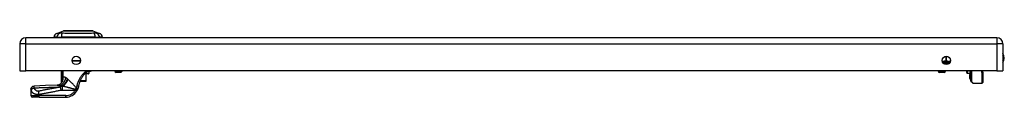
# Model space of a CAD drawing. Header units: inches. Extents: x 4 to 114, y 7 to 60.
# Tile 62 of 78: x 3.89 to 27.85, y 57.88 to 59.49. Entities that reach past the tile are written whole.
import ezdxf

# ---------------------------------------------------------------- set-up
doc = ezdxf.new("R2010")
doc.units = ezdxf.units.IN
doc.header["$MEASUREMENT"] = 0
doc.layers.add('Visible Edges(ANSI)', color=7, linetype='Continuous', lineweight=25)
doc.layers.add('Visible Tangent Edges(ANSI)', color=7, linetype='Continuous', lineweight=25)

msp = doc.modelspace()

# ---------------------------------------------------------------- linework, layer by layer
at = {"layer": 'Visible Edges(ANSI)'}
for p, q in [((4.801, 59.431), (4.961, 59.493)), ((5.675, 59.493), (5.835, 59.431)), ((3.894, 59.177), (3.894, 58.523)), ((27.666, 59.323), (4.04, 59.323)), ((4.796, 59.339), (4.727, 59.339)), ((4.796, 59.339), (4.906, 59.339)), ((5.73, 59.339), (4.906, 59.339)), ((5.73, 59.339), (5.841, 59.339)), ((5.909, 59.339), (5.841, 59.339)), ((27.812, 59.177), (27.812, 58.523)), ((5.368, 58.752), (5.17, 58.752)), ((26.513, 58.718), (26.513, 58.706)), ((3.894, 58.523), (4.04, 58.523)), ((27.666, 58.523), (4.04, 58.523)), ((4.911, 58.235), (4.911, 58.523)), ((5.562, 58.445), (5.477, 58.445)), ((5.511, 58.276), (5.511, 58.445)), ((5.558, 58.504), (5.591, 58.504)), ((5.574, 58.493), (5.574, 58.457)), ((6.206, 58.523), (6.206, 58.514)), ((6.352, 58.483), (6.238, 58.483)), ((6.384, 58.523), (6.384, 58.514)), ((26.237, 58.523), (26.237, 58.514)), ((26.383, 58.483), (26.269, 58.483)), ((26.415, 58.523), (26.415, 58.514)), ((26.931, 58.479), (26.931, 58.523)), ((26.95, 58.459), (27.009, 58.456)), ((27.009, 58.523), (27.009, 58.432)), ((27.027, 58.394), (27.027, 58.523)), ((27.031, 58.278), (27.031, 58.523)), ((27.314, 58.523), (27.325, 58.466)), ((27.326, 58.462), (27.326, 58.238)), ((27.666, 58.523), (27.812, 58.523)), ((4.929, 58.258), (4.928, 58.258)), ((5.361, 58.268), (5.501, 58.268)), ((5.503, 58.268), (5.501, 58.268)), ((27.009, 58.432), (27.009, 58.431)), ((27.009, 58.414), (27.009, 58.431)), ((27.009, 58.414), (27.009, 58.411)), ((27.009, 58.411), (27.009, 58.41)), ((27.009, 58.41), (27.009, 58.331)), ((27.009, 58.331), (27.009, 58.324)), ((27.017, 58.326), (27.01, 58.324)), ((27.027, 58.394), (27.027, 58.31)), ((27.027, 58.303), (27.027, 58.31)), ((27.076, 58.224), (27.036, 58.264)), ((27.09, 58.219), (27.306, 58.219)), ((4.168, 58.071), (4.168, 58.07)), ((4.168, 58.07), (4.168, 57.918)), ((4.365, 57.878), (4.208, 57.878)), ((4.365, 57.878), (5.014, 57.878))]:
    msp.add_line(p, q, dxfattribs=at)
at = {"layer": 'Visible Edges(ANSI)', "flags": 128}
for points in [[(5.673, 59.494), (5.673, 59.494), (5.671, 59.494), (5.669, 59.494), (5.666, 59.494), (5.663, 59.494), (5.658, 59.494), (5.652, 59.494), (5.646, 59.494), (5.639, 59.494), (5.631, 59.494), (5.623, 59.494), (5.613, 59.494), (5.603, 59.494), (5.593, 59.494), (5.581, 59.494), (5.569, 59.494), (5.557, 59.494), (5.543, 59.494), (5.53, 59.494), (5.516, 59.494), (5.501, 59.494), (5.486, 59.494), (5.47, 59.494), (5.454, 59.494), (5.438, 59.494), (5.421, 59.494), (5.404, 59.494), (5.387, 59.494), (5.37, 59.494), (5.353, 59.494), (5.335, 59.494), (5.318, 59.494), (5.3, 59.494), (5.283, 59.494), (5.266, 59.494), (5.248, 59.494), (5.232, 59.494), (5.215, 59.494), (5.198, 59.494), (5.182, 59.494), (5.166, 59.494), (5.15, 59.494), (5.135, 59.494), (5.12, 59.494), (5.106, 59.494), (5.092, 59.494), (5.079, 59.494), (5.067, 59.494), (5.055, 59.494), (5.043, 59.494), (5.033, 59.494), (5.023, 59.494), (5.013, 59.494), (5.005, 59.494), (4.997, 59.494), (4.99, 59.494), (4.984, 59.494), (4.978, 59.494), (4.974, 59.494), (4.97, 59.494), (4.967, 59.494), (4.965, 59.494), (4.963, 59.494), (4.963, 59.494)], [(5.488, 58.456), (5.478, 58.446), (5.468, 58.436), (5.458, 58.425), (5.449, 58.413), (5.439, 58.402), (5.43, 58.39), (5.421, 58.378), (5.413, 58.366), (5.405, 58.353), (5.397, 58.34), (5.389, 58.327), (5.382, 58.314), (5.375, 58.3), (5.369, 58.287), (5.363, 58.273), (5.357, 58.259), (5.352, 58.245), (5.347, 58.231), (5.342, 58.216), (5.338, 58.202), (5.334, 58.187), (5.331, 58.172), (5.328, 58.158), (5.325, 58.143)], [(5.488, 58.456), (5.49, 58.458), (5.492, 58.46), (5.494, 58.462), (5.496, 58.463), (5.498, 58.465), (5.499, 58.467), (5.501, 58.469), (5.503, 58.47), (5.505, 58.472), (5.507, 58.474), (5.509, 58.475), (5.511, 58.477), (5.513, 58.479), (5.515, 58.48), (5.516, 58.482), (5.518, 58.483), (5.52, 58.485), (5.522, 58.487), (5.524, 58.488), (5.526, 58.49), (5.528, 58.491), (5.53, 58.493), (5.532, 58.494), (5.533, 58.496)], [(5.533, 58.496), (5.534, 58.497), (5.535, 58.497), (5.536, 58.498), (5.537, 58.499), (5.538, 58.499), (5.539, 58.5), (5.541, 58.5), (5.542, 58.501), (5.543, 58.501), (5.544, 58.502), (5.545, 58.502), (5.546, 58.502), (5.547, 58.503), (5.548, 58.503), (5.549, 58.503), (5.55, 58.503), (5.551, 58.504), (5.552, 58.504), (5.553, 58.504), (5.554, 58.504), (5.555, 58.504), (5.556, 58.504), (5.557, 58.504), (5.558, 58.504)], [(5.648, 58.523), (5.644, 58.52), (5.639, 58.518), (5.633, 58.514), (5.627, 58.511), (5.619, 58.509), (5.611, 58.506), (5.601, 58.505), (5.591, 58.504)], [(4.906, 58.221), (4.894, 58.209), (4.88, 58.197), (4.865, 58.188), (4.85, 58.18), (4.835, 58.175), (4.822, 58.171), (4.811, 58.17), (4.802, 58.169)], [(4.928, 58.258), (4.927, 58.256), (4.926, 58.254), (4.924, 58.252), (4.923, 58.251), (4.922, 58.249), (4.921, 58.248), (4.92, 58.246), (4.919, 58.245), (4.918, 58.244), (4.917, 58.243), (4.916, 58.242), (4.915, 58.241), (4.915, 58.24), (4.914, 58.239), (4.913, 58.238), (4.913, 58.237), (4.912, 58.237), (4.912, 58.236), (4.912, 58.236), (4.911, 58.235), (4.911, 58.235), (4.911, 58.235), (4.911, 58.235), (4.911, 58.235)], [(4.933, 58.266), (4.933, 58.266), (4.933, 58.265), (4.933, 58.265), (4.933, 58.265), (4.932, 58.264), (4.932, 58.264), (4.932, 58.264), (4.932, 58.263), (4.932, 58.263), (4.931, 58.262), (4.931, 58.262), (4.931, 58.262), (4.931, 58.261), (4.931, 58.261), (4.93, 58.261), (4.93, 58.26), (4.93, 58.26), (4.93, 58.26), (4.93, 58.259), (4.929, 58.259), (4.929, 58.259), (4.929, 58.259), (4.929, 58.258), (4.929, 58.258)], [(4.168, 58.071), (4.17, 58.086), (4.174, 58.101), (4.181, 58.114), (4.191, 58.126), (4.203, 58.136), (4.216, 58.143), (4.23, 58.148), (4.246, 58.15)], [(4.802, 58.169), (4.524, 58.159), (4.246, 58.15)], [(5.286, 58.033), (5.286, 58.034), (5.287, 58.035), (5.288, 58.036), (5.288, 58.038), (5.289, 58.039), (5.29, 58.04), (5.29, 58.041), (5.291, 58.042), (5.292, 58.044), (5.292, 58.045), (5.293, 58.046), (5.293, 58.047), (5.294, 58.048), (5.295, 58.05), (5.295, 58.051), (5.296, 58.052), (5.297, 58.053), (5.297, 58.055), (5.298, 58.056), (5.298, 58.057), (5.299, 58.058), (5.299, 58.059), (5.3, 58.061), (5.301, 58.062)], [(5.325, 58.143), (5.325, 58.139), (5.324, 58.136), (5.323, 58.132), (5.323, 58.129), (5.322, 58.125), (5.321, 58.122), (5.32, 58.119), (5.319, 58.115), (5.319, 58.112), (5.318, 58.108), (5.317, 58.105), (5.316, 58.101), (5.315, 58.098), (5.314, 58.095), (5.312, 58.091), (5.311, 58.088), (5.31, 58.085), (5.309, 58.081), (5.308, 58.078), (5.306, 58.075), (5.305, 58.071), (5.303, 58.068), (5.302, 58.065), (5.301, 58.062)]]:
    msp.add_lwpolyline(points, dxfattribs=at)
at = {"layer": 'Visible Edges(ANSI)'}
for centre in [(5.269, 58.773), (26.437, 58.773)]:
    msp.add_circle(centre, 0.102, dxfattribs=at)
for centre, radius, start, end in [((4.844, 59.321), 0.118, 111.2505, 171.3991), ((4.963, 59.489), 0.00492, 90.2088, 111.2505), ((5.673, 59.489), 0.00492, 68.7495, 89.7912), ((5.792, 59.321), 0.118, 8.6009, 68.7495), ((4.04, 59.177), 0.146, 90, 180), ((4.787, 59.347), 0.0394, 191.537, 216.8699), ((5.85, 59.347), 0.0394, 323.1301, 348.463), ((27.666, 59.177), 0.146, 0, 90), ((27.659, 58.831), 0.188, 324.6864, 35.3136), ((26.533, 58.718), 0.0197, 96.4066, 180), ((26.528, 58.757), 0.0197, 276.4066, 281.2686), ((5.562, 58.457), 0.0118, 270, 0), ((5.562, 58.493), 0.0118, 0, 76.7385), ((6.238, 58.514), 0.0315, 180, 270), ((6.352, 58.514), 0.0315, 270, 0), ((26.269, 58.514), 0.0315, 180, 270), ((26.383, 58.514), 0.0315, 270, 0), ((26.951, 58.479), 0.02, 180, 267.5), ((27.306, 58.462), 0.0197, 0, 10.9409), ((4.737, 58.328), 0.197, 322.7495, 331.8538), ((5.503, 58.276), 0.00787, 270, 0), ((27.01, 58.324), 0.000394, 180, 290), ((27.019, 58.319), 0.00787, 0, 110), ((27.031, 58.303), 0.00394, 180, 259.9795), ((27.05, 58.278), 0.0197, 180, 225), ((27.09, 58.238), 0.0197, 225, 270), ((27.306, 58.238), 0.0197, 270, 0), ((5.014, 58.193), 0.315, 270, 329.4195), ((4.208, 57.918), 0.0394, 180, 270)]:
    msp.add_arc(centre, radius, start, end, dxfattribs=at)
at = {"layer": 'Visible Tangent Edges(ANSI)'}
for p, q in [((4.801, 59.431), (4.961, 59.493)), ((4.04, 59.177), (3.894, 59.177)), ((4.04, 59.177), (4.04, 59.323)), ((4.04, 58.523), (4.04, 59.177)), ((4.04, 59.177), (27.666, 59.177)), ((27.666, 59.323), (27.666, 59.177)), ((27.666, 59.177), (27.666, 58.523)), ((27.812, 59.177), (27.666, 59.177)), ((5.168, 58.768), (5.37, 58.768)), ((26.513, 58.718), (26.352, 58.718)), ((26.368, 58.698), (26.506, 58.698)), ((26.427, 58.874), (26.427, 58.757)), ((26.427, 58.757), (26.428, 58.737)), ((26.427, 58.757), (26.444, 58.757)), ((26.444, 58.757), (26.444, 58.874)), ((4.924, 58.523), (4.924, 58.336)), ((4.943, 58.336), (4.943, 58.523)), ((4.944, 58.523), (4.944, 58.358)), ((4.954, 58.358), (4.954, 58.523)), ((5.489, 58.457), (5.574, 58.457)), ((5.505, 58.445), (5.505, 58.276)), ((5.574, 58.493), (5.53, 58.493)), ((6.206, 58.514), (6.384, 58.514)), ((26.237, 58.514), (26.415, 58.514)), ((26.95, 58.523), (26.95, 58.459)), ((27.01, 58.523), (27.01, 58.432)), ((27.017, 58.416), (27.017, 58.523)), ((27.05, 58.523), (27.05, 58.26)), ((27.306, 58.452), (27.293, 58.523)), ((27.306, 58.219), (27.306, 58.452)), ((4.943, 58.336), (4.924, 58.336)), ((4.935, 58.285), (4.94, 58.283)), ((4.944, 58.358), (4.954, 58.358)), ((5.505, 58.276), (5.364, 58.276)), ((5.505, 58.276), (5.511, 58.276)), ((27.01, 58.431), (27.01, 58.414)), ((27.01, 58.414), (27.017, 58.416)), ((27.01, 58.411), (27.01, 58.414)), ((27.01, 58.331), (27.01, 58.409)), ((27.01, 58.331), (27.017, 58.333)), ((27.01, 58.331), (27.01, 58.324)), ((27.017, 58.416), (27.017, 58.333)), ((27.017, 58.326), (27.017, 58.333)), ((27.05, 58.26), (27.09, 58.219)), ((4.903, 58.051), (4.889, 58.125)), ((4.924, 58.153), (4.924, 58.156)), ((4.924, 58.153), (4.935, 58.153)), ((4.941, 58.151), (4.932, 58.151)), ((4.932, 58.053), (4.932, 58.151)), ((4.932, 58.053), (5.252, 58.053)), ((5.286, 58.033), (5.252, 58.053)), ((4.168, 57.918), (4.365, 57.918)), ((4.365, 57.918), (4.365, 57.95)), ((4.365, 57.878), (4.365, 57.918)), ((5.014, 57.918), (4.365, 57.918)), ((5.014, 57.878), (5.014, 57.918))]:
    msp.add_line(p, q, dxfattribs=at)
at = {"layer": 'Visible Tangent Edges(ANSI)', "flags": 128}
for points in [[(4.878, 59.433), (4.87, 59.433), (4.864, 59.433), (4.859, 59.433), (4.854, 59.432), (4.849, 59.432), (4.844, 59.432), (4.84, 59.432), (4.835, 59.432), (4.831, 59.432), (4.828, 59.432), (4.824, 59.432), (4.821, 59.432), (4.818, 59.432), (4.815, 59.432), (4.812, 59.432), (4.81, 59.432), (4.808, 59.431), (4.806, 59.431), (4.805, 59.431), (4.804, 59.431), (4.803, 59.431), (4.802, 59.431), (4.802, 59.431), (4.801, 59.431)], [(4.899, 59.433), (4.898, 59.433), (4.897, 59.433), (4.896, 59.433), (4.895, 59.433), (4.894, 59.433), (4.893, 59.433), (4.892, 59.433), (4.891, 59.433), (4.89, 59.433), (4.889, 59.433), (4.888, 59.433), (4.887, 59.433), (4.887, 59.433), (4.886, 59.433), (4.885, 59.433), (4.884, 59.433), (4.883, 59.433), (4.882, 59.433), (4.882, 59.433), (4.881, 59.433), (4.88, 59.433), (4.879, 59.433), (4.879, 59.433), (4.878, 59.433)], [(4.929, 59.433), (4.928, 59.433), (4.927, 59.433), (4.925, 59.433), (4.924, 59.433), (4.923, 59.433), (4.921, 59.433), (4.92, 59.433), (4.919, 59.433), (4.917, 59.433), (4.916, 59.433), (4.915, 59.433), (4.913, 59.433), (4.912, 59.433), (4.911, 59.433), (4.91, 59.433), (4.908, 59.433), (4.907, 59.433), (4.906, 59.433), (4.905, 59.433), (4.904, 59.433), (4.903, 59.433), (4.901, 59.433), (4.9, 59.433), (4.899, 59.433)], [(5.707, 59.433), (5.673, 59.433), (5.642, 59.432), (5.611, 59.432), (5.579, 59.432), (5.547, 59.432), (5.515, 59.432), (5.482, 59.432), (5.45, 59.432), (5.417, 59.431), (5.384, 59.431), (5.351, 59.431), (5.318, 59.431), (5.285, 59.431), (5.252, 59.431), (5.219, 59.431), (5.187, 59.432), (5.154, 59.432), (5.121, 59.432), (5.089, 59.432), (5.057, 59.432), (5.025, 59.432), (4.994, 59.432), (4.963, 59.433), (4.929, 59.433)], [(4.961, 59.493), (4.961, 59.493), (4.962, 59.493), (4.963, 59.493), (4.964, 59.493), (4.965, 59.493), (4.967, 59.493), (4.968, 59.493), (4.971, 59.493), (4.973, 59.493), (4.976, 59.493), (4.979, 59.493), (4.982, 59.493), (4.986, 59.493), (4.99, 59.494), (4.994, 59.494), (4.999, 59.494), (5.003, 59.494), (5.008, 59.494), (5.014, 59.494), (5.019, 59.494), (5.025, 59.494), (5.031, 59.494), (5.037, 59.494), (5.043, 59.494)], [(5.043, 59.494), (5.045, 59.494), (5.047, 59.494), (5.049, 59.494), (5.051, 59.494), (5.053, 59.494), (5.054, 59.494), (5.056, 59.494), (5.058, 59.494), (5.06, 59.494), (5.062, 59.494), (5.064, 59.494), (5.066, 59.494), (5.068, 59.494), (5.07, 59.494), (5.072, 59.494), (5.074, 59.494), (5.076, 59.494), (5.078, 59.494), (5.08, 59.494), (5.082, 59.494), (5.084, 59.494), (5.086, 59.494), (5.088, 59.494), (5.09, 59.494)], [(5.09, 59.494), (5.107, 59.494), (5.124, 59.494), (5.141, 59.494), (5.159, 59.494), (5.178, 59.494), (5.197, 59.493), (5.217, 59.493), (5.236, 59.493), (5.257, 59.493), (5.277, 59.493), (5.297, 59.493), (5.318, 59.493), (5.339, 59.493), (5.359, 59.493), (5.38, 59.493), (5.4, 59.493), (5.42, 59.493), (5.439, 59.493), (5.458, 59.494), (5.477, 59.494), (5.495, 59.494), (5.513, 59.494), (5.53, 59.494), (5.546, 59.494)], [(5.546, 59.494), (5.548, 59.494), (5.55, 59.494), (5.552, 59.494), (5.554, 59.494), (5.556, 59.494), (5.558, 59.494), (5.56, 59.494), (5.562, 59.494), (5.564, 59.494), (5.566, 59.494), (5.568, 59.494), (5.57, 59.494), (5.572, 59.494), (5.574, 59.494), (5.576, 59.494), (5.578, 59.494), (5.58, 59.494), (5.582, 59.494), (5.584, 59.494), (5.585, 59.494), (5.587, 59.494), (5.589, 59.494), (5.591, 59.494), (5.593, 59.494)], [(5.593, 59.494), (5.599, 59.494), (5.605, 59.494), (5.611, 59.494), (5.617, 59.494), (5.622, 59.494), (5.628, 59.494), (5.633, 59.494), (5.637, 59.494), (5.642, 59.494), (5.646, 59.494), (5.65, 59.493), (5.654, 59.493), (5.657, 59.493), (5.66, 59.493), (5.663, 59.493), (5.665, 59.493), (5.668, 59.493), (5.67, 59.493), (5.671, 59.493), (5.673, 59.493), (5.674, 59.493), (5.674, 59.493), (5.675, 59.493), (5.675, 59.493)], [(5.758, 59.433), (5.757, 59.433), (5.755, 59.433), (5.754, 59.433), (5.752, 59.433), (5.75, 59.433), (5.749, 59.433), (5.747, 59.433), (5.745, 59.433), (5.743, 59.433), (5.741, 59.433), (5.739, 59.433), (5.737, 59.433), (5.735, 59.433), (5.732, 59.433), (5.73, 59.433), (5.728, 59.433), (5.725, 59.433), (5.723, 59.433), (5.72, 59.433), (5.717, 59.433), (5.715, 59.433), (5.712, 59.433), (5.709, 59.433), (5.707, 59.433)], [(5.835, 59.431), (5.834, 59.431), (5.834, 59.431), (5.833, 59.431), (5.832, 59.431), (5.831, 59.431), (5.83, 59.431), (5.828, 59.431), (5.826, 59.432), (5.824, 59.432), (5.821, 59.432), (5.818, 59.432), (5.815, 59.432), (5.812, 59.432), (5.808, 59.432), (5.805, 59.432), (5.801, 59.432), (5.796, 59.432), (5.792, 59.432), (5.787, 59.432), (5.782, 59.432), (5.777, 59.433), (5.772, 59.433), (5.766, 59.433), (5.758, 59.433)], [(26.427, 58.757), (26.424, 58.757), (26.42, 58.756), (26.416, 58.756), (26.413, 58.756), (26.409, 58.755), (26.405, 58.755), (26.402, 58.754), (26.398, 58.753), (26.394, 58.753), (26.391, 58.752), (26.387, 58.751), (26.384, 58.75), (26.38, 58.75), (26.376, 58.749), (26.373, 58.748), (26.369, 58.747), (26.366, 58.746), (26.362, 58.746), (26.358, 58.745), (26.355, 58.744), (26.351, 58.744), (26.348, 58.743), (26.344, 58.743), (26.34, 58.742)], [(26.345, 58.73), (26.349, 58.731), (26.353, 58.731), (26.356, 58.731), (26.36, 58.731), (26.364, 58.732), (26.367, 58.732), (26.371, 58.732), (26.375, 58.733), (26.378, 58.733), (26.382, 58.734), (26.385, 58.734), (26.389, 58.734), (26.392, 58.735), (26.396, 58.735), (26.399, 58.735), (26.402, 58.736), (26.406, 58.736), (26.409, 58.736), (26.412, 58.737), (26.416, 58.737), (26.419, 58.737), (26.422, 58.737), (26.425, 58.737), (26.428, 58.737)], [(26.428, 58.737), (26.434, 58.737), (26.439, 58.737), (26.445, 58.736), (26.45, 58.735), (26.456, 58.734), (26.461, 58.733), (26.466, 58.732), (26.472, 58.732), (26.477, 58.731), (26.482, 58.73), (26.487, 58.73), (26.491, 58.73), (26.496, 58.73), (26.5, 58.73), (26.504, 58.731), (26.508, 58.732), (26.512, 58.732), (26.515, 58.733), (26.518, 58.734), (26.521, 58.735), (26.523, 58.736), (26.526, 58.737), (26.528, 58.737), (26.531, 58.737)], [(26.537, 58.755), (26.533, 58.754), (26.529, 58.753), (26.525, 58.751), (26.522, 58.749), (26.518, 58.748), (26.514, 58.746), (26.51, 58.745), (26.506, 58.743), (26.502, 58.742), (26.498, 58.742), (26.495, 58.742), (26.491, 58.742), (26.487, 58.743), (26.483, 58.744), (26.479, 58.745), (26.475, 58.746), (26.471, 58.748), (26.467, 58.75), (26.464, 58.751), (26.46, 58.753), (26.456, 58.754), (26.452, 58.755), (26.448, 58.756), (26.444, 58.757)], [(5.526, 58.523), (5.511, 58.512), (5.497, 58.501), (5.482, 58.489), (5.468, 58.476), (5.454, 58.463), (5.44, 58.45), (5.427, 58.436), (5.414, 58.421), (5.402, 58.406), (5.39, 58.391), (5.379, 58.376), (5.368, 58.36), (5.357, 58.343), (5.348, 58.327), (5.338, 58.31), (5.33, 58.293), (5.322, 58.276), (5.314, 58.258), (5.307, 58.24), (5.301, 58.222), (5.296, 58.204), (5.291, 58.186), (5.286, 58.168), (5.283, 58.149)], [(5.533, 58.496), (5.534, 58.496), (5.535, 58.497), (5.535, 58.498), (5.536, 58.498), (5.536, 58.499), (5.536, 58.5), (5.537, 58.501), (5.537, 58.502), (5.537, 58.503), (5.537, 58.504), (5.537, 58.505), (5.537, 58.506), (5.537, 58.508), (5.537, 58.509), (5.537, 58.51), (5.537, 58.511), (5.536, 58.513), (5.536, 58.514), (5.536, 58.516), (5.535, 58.517), (5.535, 58.519), (5.534, 58.52), (5.534, 58.522), (5.533, 58.523)], [(5.558, 58.504), (5.559, 58.504), (5.56, 58.504), (5.561, 58.504), (5.563, 58.505), (5.564, 58.505), (5.565, 58.505), (5.566, 58.506), (5.568, 58.506), (5.569, 58.507), (5.57, 58.507), (5.571, 58.508), (5.572, 58.509), (5.574, 58.51), (5.575, 58.511), (5.576, 58.512), (5.577, 58.513), (5.578, 58.514), (5.579, 58.515), (5.58, 58.516), (5.581, 58.517), (5.581, 58.519), (5.582, 58.52), (5.583, 58.522), (5.583, 58.523)], [(4.924, 58.336), (4.924, 58.333), (4.924, 58.331), (4.924, 58.329), (4.924, 58.327), (4.924, 58.324), (4.924, 58.322), (4.924, 58.32), (4.924, 58.318), (4.924, 58.315), (4.924, 58.313), (4.924, 58.311), (4.924, 58.309), (4.924, 58.306), (4.924, 58.304), (4.924, 58.302), (4.924, 58.3), (4.924, 58.297), (4.924, 58.295), (4.925, 58.293), (4.925, 58.291), (4.925, 58.288), (4.925, 58.286), (4.925, 58.284), (4.925, 58.282)], [(4.925, 58.282), (4.925, 58.281), (4.925, 58.279), (4.925, 58.278), (4.925, 58.277), (4.925, 58.276), (4.926, 58.275), (4.926, 58.274), (4.926, 58.273), (4.926, 58.272), (4.926, 58.271), (4.926, 58.27), (4.926, 58.269), (4.926, 58.268), (4.927, 58.267), (4.927, 58.266), (4.927, 58.265), (4.927, 58.264), (4.927, 58.263), (4.927, 58.262), (4.928, 58.261), (4.928, 58.26), (4.928, 58.26), (4.929, 58.259), (4.929, 58.258)], [(4.933, 58.266), (4.933, 58.266), (4.933, 58.265), (4.932, 58.265), (4.932, 58.265), (4.932, 58.265), (4.932, 58.265), (4.932, 58.265), (4.932, 58.266), (4.932, 58.267), (4.932, 58.268), (4.932, 58.269), (4.932, 58.27), (4.933, 58.271), (4.933, 58.272), (4.933, 58.273), (4.933, 58.274), (4.933, 58.275), (4.934, 58.277), (4.934, 58.278), (4.934, 58.279), (4.935, 58.281), (4.935, 58.282), (4.935, 58.283), (4.935, 58.285)], [(4.933, 58.266), (4.934, 58.267), (4.934, 58.268), (4.934, 58.268), (4.935, 58.269), (4.935, 58.27), (4.935, 58.27), (4.936, 58.271), (4.936, 58.272), (4.936, 58.272), (4.936, 58.273), (4.937, 58.274), (4.937, 58.275), (4.937, 58.275), (4.938, 58.276), (4.938, 58.277), (4.938, 58.277), (4.938, 58.278), (4.939, 58.279), (4.939, 58.279), (4.939, 58.28), (4.939, 58.281), (4.94, 58.282), (4.94, 58.282), (4.94, 58.283)], [(4.935, 58.285), (4.936, 58.287), (4.936, 58.289), (4.937, 58.291), (4.937, 58.293), (4.937, 58.295), (4.938, 58.297), (4.938, 58.299), (4.939, 58.301), (4.939, 58.303), (4.939, 58.305), (4.94, 58.307), (4.94, 58.309), (4.94, 58.312), (4.941, 58.314), (4.941, 58.316), (4.941, 58.318), (4.941, 58.32), (4.942, 58.322), (4.942, 58.325), (4.942, 58.327), (4.942, 58.329), (4.943, 58.331), (4.943, 58.333), (4.943, 58.336)], [(4.94, 58.283), (4.941, 58.286), (4.942, 58.289), (4.943, 58.292), (4.944, 58.295), (4.945, 58.298), (4.946, 58.301), (4.947, 58.304), (4.948, 58.307), (4.948, 58.31), (4.949, 58.314), (4.95, 58.317), (4.95, 58.32), (4.951, 58.323), (4.951, 58.326), (4.952, 58.329), (4.952, 58.333), (4.953, 58.336), (4.953, 58.339), (4.953, 58.342), (4.953, 58.345), (4.954, 58.348), (4.954, 58.352), (4.954, 58.355), (4.954, 58.358)], [(4.944, 58.358), (4.944, 58.357), (4.944, 58.356), (4.944, 58.355), (4.944, 58.354), (4.944, 58.353), (4.944, 58.353), (4.944, 58.352), (4.944, 58.351), (4.944, 58.35), (4.944, 58.349), (4.944, 58.348), (4.944, 58.347), (4.944, 58.346), (4.944, 58.345), (4.944, 58.344), (4.944, 58.343), (4.944, 58.342), (4.944, 58.341), (4.944, 58.34), (4.943, 58.339), (4.943, 58.338), (4.943, 58.338), (4.943, 58.337), (4.943, 58.336)], [(5.016, 58.352), (5.013, 58.354), (5.01, 58.356), (5.006, 58.357), (5.003, 58.358), (5, 58.36), (4.997, 58.361), (4.994, 58.362), (4.991, 58.363), (4.988, 58.364), (4.985, 58.364), (4.983, 58.365), (4.98, 58.365), (4.977, 58.366), (4.975, 58.366), (4.972, 58.366), (4.97, 58.366), (4.968, 58.365), (4.966, 58.365), (4.963, 58.364), (4.961, 58.363), (4.959, 58.362), (4.957, 58.361), (4.955, 58.36), (4.954, 58.358)], [(5.057, 58.324), (5.056, 58.326), (5.054, 58.327), (5.052, 58.329), (5.05, 58.33), (5.048, 58.331), (5.047, 58.333), (5.045, 58.334), (5.043, 58.335), (5.041, 58.337), (5.04, 58.338), (5.038, 58.339), (5.036, 58.34), (5.034, 58.341), (5.033, 58.343), (5.031, 58.344), (5.029, 58.345), (5.028, 58.346), (5.026, 58.347), (5.024, 58.348), (5.023, 58.349), (5.021, 58.35), (5.019, 58.351), (5.018, 58.351), (5.016, 58.352)], [(5.065, 58.318), (5.065, 58.318), (5.064, 58.318), (5.064, 58.318), (5.064, 58.319), (5.063, 58.319), (5.063, 58.319), (5.063, 58.319), (5.062, 58.32), (5.062, 58.32), (5.062, 58.32), (5.061, 58.321), (5.061, 58.321), (5.061, 58.321), (5.061, 58.321), (5.06, 58.322), (5.06, 58.322), (5.06, 58.322), (5.059, 58.322), (5.059, 58.323), (5.059, 58.323), (5.058, 58.323), (5.058, 58.324), (5.058, 58.324), (5.057, 58.324)], [(5.069, 58.314), (5.069, 58.314), (5.069, 58.314), (5.068, 58.315), (5.068, 58.315), (5.068, 58.315), (5.068, 58.315), (5.068, 58.315), (5.068, 58.315), (5.067, 58.315), (5.067, 58.316), (5.067, 58.316), (5.067, 58.316), (5.067, 58.316), (5.067, 58.316), (5.066, 58.316), (5.066, 58.316), (5.066, 58.317), (5.066, 58.317), (5.066, 58.317), (5.066, 58.317), (5.065, 58.317), (5.065, 58.317), (5.065, 58.317), (5.065, 58.318)], [(5.271, 58.106), (5.262, 58.115), (5.253, 58.125), (5.244, 58.135), (5.236, 58.144), (5.227, 58.154), (5.218, 58.163), (5.209, 58.173), (5.201, 58.182), (5.192, 58.192), (5.183, 58.201), (5.175, 58.21), (5.166, 58.219), (5.158, 58.228), (5.149, 58.236), (5.141, 58.245), (5.133, 58.253), (5.125, 58.262), (5.116, 58.27), (5.108, 58.278), (5.1, 58.286), (5.092, 58.293), (5.084, 58.3), (5.077, 58.307), (5.069, 58.314)], [(27.01, 58.431), (27.01, 58.431), (27.01, 58.431), (27.01, 58.431), (27.01, 58.431), (27.01, 58.431), (27.01, 58.431), (27.01, 58.432), (27.01, 58.432), (27.009, 58.432), (27.009, 58.432), (27.009, 58.432), (27.009, 58.432), (27.009, 58.432), (27.009, 58.432), (27.009, 58.432), (27.009, 58.432), (27.009, 58.432), (27.009, 58.432), (27.009, 58.432), (27.009, 58.432), (27.009, 58.432), (27.009, 58.432), (27.009, 58.432), (27.009, 58.432)], [(27.009, 58.41), (27.009, 58.41), (27.009, 58.41), (27.009, 58.41), (27.009, 58.41), (27.009, 58.41), (27.009, 58.41), (27.009, 58.41), (27.009, 58.41), (27.009, 58.41), (27.009, 58.41), (27.009, 58.41), (27.009, 58.41), (27.009, 58.41), (27.009, 58.41), (27.01, 58.41), (27.01, 58.41), (27.01, 58.41), (27.01, 58.41), (27.01, 58.41), (27.01, 58.41), (27.01, 58.41), (27.01, 58.41), (27.01, 58.411), (27.01, 58.411)], [(27.01, 58.431), (27.01, 58.431), (27.01, 58.431), (27.01, 58.431), (27.01, 58.431), (27.01, 58.431), (27.01, 58.431), (27.01, 58.431), (27.01, 58.431), (27.01, 58.432), (27.01, 58.432), (27.01, 58.432), (27.01, 58.432), (27.01, 58.432), (27.01, 58.432), (27.01, 58.432), (27.01, 58.432), (27.01, 58.432), (27.01, 58.432), (27.01, 58.432), (27.01, 58.432), (27.01, 58.432), (27.01, 58.432), (27.01, 58.432), (27.01, 58.432)], [(27.01, 58.409), (27.01, 58.409), (27.01, 58.409), (27.01, 58.409), (27.01, 58.409), (27.01, 58.41), (27.01, 58.41), (27.01, 58.41), (27.01, 58.41), (27.01, 58.41), (27.01, 58.41), (27.01, 58.41), (27.01, 58.41), (27.01, 58.41), (27.01, 58.41), (27.01, 58.41), (27.01, 58.41), (27.01, 58.41), (27.01, 58.41), (27.01, 58.41), (27.01, 58.41), (27.01, 58.41), (27.01, 58.41), (27.01, 58.411), (27.01, 58.411)], [(4.168, 58.07), (4.169, 58.074), (4.169, 58.079), (4.17, 58.083), (4.171, 58.088), (4.172, 58.093), (4.174, 58.097), (4.176, 58.102), (4.178, 58.107), (4.181, 58.111), (4.184, 58.115), (4.187, 58.12), (4.19, 58.123), (4.194, 58.127), (4.198, 58.131), (4.203, 58.134), (4.207, 58.137), (4.211, 58.139), (4.216, 58.141), (4.221, 58.143), (4.226, 58.145), (4.23, 58.146), (4.235, 58.147), (4.24, 58.148), (4.244, 58.148)], [(4.168, 58.07), (4.168, 58.069), (4.168, 58.069), (4.169, 58.069), (4.169, 58.068), (4.169, 58.068), (4.169, 58.067), (4.169, 58.067), (4.169, 58.066), (4.169, 58.065), (4.169, 58.065), (4.169, 58.064), (4.17, 58.063), (4.17, 58.063), (4.17, 58.062), (4.17, 58.061), (4.17, 58.061), (4.171, 58.06), (4.171, 58.059), (4.171, 58.058), (4.171, 58.058), (4.171, 58.057), (4.171, 58.056), (4.172, 58.055), (4.172, 58.054)], [(4.172, 58.054), (4.173, 58.057), (4.174, 58.059), (4.175, 58.061), (4.176, 58.064), (4.178, 58.067), (4.18, 58.069), (4.182, 58.072), (4.185, 58.074), (4.187, 58.077), (4.19, 58.08), (4.193, 58.082), (4.196, 58.085), (4.2, 58.087), (4.204, 58.089), (4.207, 58.092), (4.211, 58.094), (4.215, 58.096), (4.219, 58.098), (4.223, 58.1), (4.227, 58.101), (4.232, 58.103), (4.236, 58.104), (4.24, 58.106), (4.244, 58.107)], [(4.172, 58.054), (4.173, 58.048), (4.175, 58.042), (4.177, 58.036), (4.179, 58.03), (4.182, 58.024), (4.185, 58.018), (4.188, 58.012), (4.191, 58.006), (4.196, 58.001), (4.2, 57.995), (4.206, 57.989), (4.212, 57.984), (4.218, 57.979), (4.226, 57.974), (4.235, 57.97), (4.244, 57.965), (4.255, 57.961), (4.267, 57.958), (4.281, 57.954), (4.296, 57.952), (4.312, 57.95), (4.329, 57.949), (4.347, 57.949), (4.365, 57.95)], [(4.244, 58.107), (4.244, 58.11), (4.244, 58.112), (4.244, 58.114), (4.244, 58.117), (4.244, 58.119), (4.243, 58.121), (4.243, 58.123), (4.243, 58.125), (4.243, 58.127), (4.243, 58.129), (4.243, 58.131), (4.243, 58.133), (4.243, 58.135), (4.243, 58.137), (4.243, 58.138), (4.243, 58.14), (4.243, 58.141), (4.243, 58.143), (4.244, 58.144), (4.244, 58.145), (4.244, 58.146), (4.244, 58.147), (4.244, 58.148), (4.244, 58.148)], [(4.244, 58.148), (4.244, 58.148), (4.244, 58.149), (4.245, 58.149), (4.245, 58.149), (4.245, 58.149), (4.245, 58.149), (4.245, 58.149), (4.245, 58.149), (4.245, 58.149), (4.245, 58.15), (4.245, 58.15), (4.245, 58.15), (4.245, 58.15), (4.245, 58.15), (4.245, 58.15), (4.245, 58.15), (4.245, 58.15), (4.245, 58.15), (4.245, 58.15), (4.245, 58.15), (4.245, 58.15), (4.246, 58.15), (4.246, 58.15), (4.246, 58.15)], [(4.244, 58.107), (4.27, 58.108), (4.296, 58.108), (4.322, 58.109), (4.349, 58.11), (4.375, 58.111), (4.401, 58.112), (4.427, 58.112), (4.453, 58.113), (4.479, 58.114), (4.505, 58.115), (4.531, 58.116), (4.558, 58.117), (4.584, 58.118), (4.61, 58.119), (4.636, 58.12), (4.662, 58.121), (4.688, 58.122), (4.714, 58.123), (4.741, 58.124), (4.767, 58.125), (4.793, 58.126), (4.819, 58.127), (4.845, 58.128), (4.871, 58.129)], [(4.351, 58.025), (4.344, 58.024), (4.337, 58.023), (4.33, 58.024), (4.323, 58.025), (4.316, 58.027), (4.31, 58.029), (4.305, 58.032), (4.299, 58.035), (4.294, 58.038), (4.289, 58.042), (4.285, 58.046), (4.28, 58.05), (4.276, 58.054), (4.272, 58.058), (4.269, 58.063), (4.265, 58.067), (4.262, 58.072), (4.259, 58.076), (4.256, 58.081), (4.253, 58.086), (4.251, 58.091), (4.248, 58.096), (4.246, 58.102), (4.244, 58.107)], [(4.889, 58.125), (4.866, 58.121), (4.844, 58.117), (4.822, 58.112), (4.799, 58.108), (4.777, 58.104), (4.754, 58.1), (4.732, 58.096), (4.71, 58.092), (4.687, 58.087), (4.665, 58.083), (4.642, 58.079), (4.62, 58.075), (4.598, 58.071), (4.575, 58.066), (4.553, 58.062), (4.531, 58.058), (4.508, 58.054), (4.486, 58.05), (4.463, 58.046), (4.441, 58.041), (4.419, 58.037), (4.396, 58.033), (4.374, 58.029), (4.351, 58.025)], [(4.365, 57.95), (4.365, 57.953), (4.364, 57.957), (4.364, 57.96), (4.363, 57.963), (4.362, 57.967), (4.362, 57.97), (4.361, 57.973), (4.361, 57.977), (4.36, 57.98), (4.359, 57.983), (4.359, 57.987), (4.358, 57.99), (4.358, 57.993), (4.357, 57.996), (4.356, 57.999), (4.356, 58.002), (4.355, 58.005), (4.355, 58.008), (4.354, 58.011), (4.354, 58.014), (4.353, 58.017), (4.352, 58.019), (4.352, 58.022), (4.351, 58.025)], [(4.365, 57.95), (4.388, 57.954), (4.41, 57.958), (4.432, 57.963), (4.455, 57.967), (4.477, 57.971), (4.5, 57.975), (4.522, 57.979), (4.544, 57.984), (4.567, 57.988), (4.589, 57.992), (4.612, 57.996), (4.634, 58), (4.656, 58.004), (4.679, 58.009), (4.701, 58.013), (4.724, 58.017), (4.746, 58.021), (4.768, 58.025), (4.791, 58.03), (4.813, 58.034), (4.836, 58.038), (4.858, 58.042), (4.88, 58.046), (4.903, 58.051)], [(4.802, 58.169), (4.804, 58.169), (4.807, 58.169), (4.81, 58.169), (4.813, 58.169), (4.816, 58.169), (4.818, 58.169), (4.821, 58.169), (4.824, 58.169), (4.827, 58.169), (4.83, 58.169), (4.833, 58.169), (4.837, 58.169), (4.84, 58.169), (4.843, 58.168), (4.846, 58.168), (4.849, 58.168), (4.853, 58.168), (4.856, 58.168), (4.859, 58.167), (4.863, 58.167), (4.866, 58.167), (4.869, 58.167), (4.873, 58.166), (4.876, 58.166)], [(4.871, 58.129), (4.873, 58.13), (4.875, 58.131), (4.877, 58.132), (4.88, 58.133), (4.882, 58.134), (4.884, 58.135), (4.886, 58.136), (4.888, 58.137), (4.89, 58.138), (4.892, 58.139), (4.894, 58.141), (4.897, 58.142), (4.899, 58.143), (4.901, 58.144), (4.903, 58.145), (4.905, 58.146), (4.908, 58.147), (4.91, 58.148), (4.912, 58.149), (4.914, 58.15), (4.917, 58.151), (4.919, 58.152), (4.921, 58.153), (4.924, 58.153)], [(4.876, 58.166), (4.878, 58.166), (4.88, 58.165), (4.883, 58.165), (4.885, 58.165), (4.887, 58.164), (4.889, 58.164), (4.891, 58.164), (4.893, 58.163), (4.895, 58.163), (4.897, 58.163), (4.899, 58.162), (4.901, 58.162), (4.903, 58.161), (4.905, 58.161), (4.907, 58.161), (4.909, 58.16), (4.911, 58.16), (4.913, 58.159), (4.915, 58.159), (4.916, 58.158), (4.918, 58.158), (4.92, 58.157), (4.922, 58.156), (4.924, 58.156)], [(4.932, 58.151), (4.93, 58.15), (4.928, 58.149), (4.927, 58.149), (4.925, 58.148), (4.923, 58.147), (4.921, 58.146), (4.919, 58.145), (4.918, 58.144), (4.916, 58.143), (4.914, 58.142), (4.912, 58.141), (4.91, 58.14), (4.909, 58.139), (4.907, 58.138), (4.905, 58.137), (4.903, 58.136), (4.902, 58.135), (4.9, 58.133), (4.898, 58.132), (4.896, 58.131), (4.894, 58.129), (4.893, 58.128), (4.891, 58.127), (4.889, 58.125)], [(4.903, 58.051), (4.904, 58.051), (4.905, 58.051), (4.907, 58.051), (4.908, 58.051), (4.909, 58.051), (4.91, 58.052), (4.911, 58.052), (4.913, 58.052), (4.914, 58.052), (4.915, 58.052), (4.916, 58.052), (4.917, 58.052), (4.919, 58.052), (4.92, 58.053), (4.921, 58.053), (4.922, 58.053), (4.923, 58.053), (4.925, 58.053), (4.926, 58.053), (4.927, 58.053), (4.928, 58.053), (4.929, 58.053), (4.931, 58.053), (4.932, 58.053)], [(4.924, 58.156), (4.924, 58.156), (4.925, 58.156), (4.925, 58.156), (4.926, 58.156), (4.926, 58.155), (4.927, 58.155), (4.927, 58.155), (4.928, 58.155), (4.928, 58.155), (4.928, 58.155), (4.929, 58.155), (4.929, 58.155), (4.93, 58.155), (4.93, 58.154), (4.931, 58.154), (4.931, 58.154), (4.932, 58.154), (4.932, 58.154), (4.933, 58.154), (4.933, 58.154), (4.934, 58.154), (4.934, 58.154), (4.935, 58.154), (4.935, 58.153)], [(4.935, 58.153), (4.935, 58.153), (4.936, 58.153), (4.936, 58.153), (4.936, 58.153), (4.936, 58.153), (4.937, 58.153), (4.937, 58.153), (4.937, 58.153), (4.937, 58.152), (4.938, 58.152), (4.938, 58.152), (4.938, 58.152), (4.938, 58.152), (4.939, 58.152), (4.939, 58.152), (4.939, 58.152), (4.939, 58.152), (4.94, 58.152), (4.94, 58.151), (4.94, 58.151), (4.94, 58.151), (4.941, 58.151), (4.941, 58.151), (4.941, 58.151)], [(4.941, 58.151), (4.953, 58.148), (4.964, 58.146), (4.976, 58.143), (4.988, 58.14), (5.001, 58.137), (5.013, 58.134), (5.025, 58.131), (5.038, 58.128), (5.05, 58.125), (5.063, 58.122), (5.076, 58.118), (5.089, 58.115), (5.102, 58.112), (5.114, 58.108), (5.128, 58.105), (5.141, 58.101), (5.154, 58.098), (5.167, 58.094), (5.18, 58.091), (5.193, 58.087), (5.207, 58.084), (5.22, 58.08), (5.233, 58.076), (5.247, 58.073)], [(5.247, 58.073), (5.247, 58.073), (5.247, 58.072), (5.248, 58.072), (5.248, 58.072), (5.249, 58.072), (5.249, 58.072), (5.25, 58.072), (5.25, 58.072), (5.251, 58.072), (5.251, 58.071), (5.252, 58.071), (5.252, 58.071), (5.253, 58.071), (5.253, 58.071), (5.254, 58.071), (5.254, 58.071), (5.255, 58.071), (5.255, 58.071), (5.256, 58.071), (5.256, 58.07), (5.257, 58.07), (5.257, 58.07), (5.258, 58.07), (5.258, 58.07)], [(5.258, 58.07), (5.258, 58.069), (5.258, 58.069), (5.257, 58.068), (5.257, 58.067), (5.257, 58.067), (5.256, 58.066), (5.256, 58.065), (5.256, 58.064), (5.256, 58.064), (5.255, 58.063), (5.255, 58.062), (5.255, 58.061), (5.255, 58.061), (5.254, 58.06), (5.254, 58.059), (5.254, 58.059), (5.254, 58.058), (5.253, 58.057), (5.253, 58.056), (5.253, 58.056), (5.252, 58.055), (5.252, 58.054), (5.252, 58.054), (5.252, 58.053)], [(5.258, 58.07), (5.261, 58.069), (5.263, 58.069), (5.266, 58.068), (5.268, 58.067), (5.271, 58.066), (5.273, 58.065), (5.276, 58.065), (5.278, 58.064), (5.28, 58.063), (5.283, 58.063), (5.285, 58.062), (5.287, 58.061), (5.289, 58.061), (5.29, 58.06), (5.292, 58.06), (5.293, 58.06), (5.295, 58.06), (5.296, 58.06), (5.297, 58.06), (5.298, 58.06), (5.299, 58.06), (5.3, 58.06), (5.3, 58.061), (5.301, 58.062)], [(5.283, 58.149), (5.282, 58.147), (5.282, 58.145), (5.282, 58.144), (5.281, 58.142), (5.281, 58.14), (5.281, 58.138), (5.28, 58.136), (5.28, 58.134), (5.279, 58.133), (5.279, 58.131), (5.278, 58.129), (5.278, 58.127), (5.277, 58.125), (5.277, 58.123), (5.276, 58.122), (5.276, 58.12), (5.275, 58.118), (5.275, 58.116), (5.274, 58.114), (5.273, 58.113), (5.273, 58.111), (5.272, 58.109), (5.271, 58.107), (5.271, 58.106)], [(5.272, 58.103), (5.272, 58.103), (5.272, 58.103), (5.272, 58.103), (5.272, 58.103), (5.272, 58.103), (5.272, 58.103), (5.272, 58.103), (5.272, 58.103), (5.271, 58.103), (5.271, 58.103), (5.271, 58.104), (5.271, 58.104), (5.271, 58.104), (5.271, 58.104), (5.271, 58.104), (5.271, 58.104), (5.271, 58.104), (5.271, 58.105), (5.271, 58.105), (5.271, 58.105), (5.271, 58.105), (5.271, 58.105), (5.271, 58.105), (5.271, 58.106)], [(5.301, 58.062), (5.301, 58.063), (5.302, 58.065), (5.302, 58.066), (5.302, 58.068), (5.301, 58.069), (5.301, 58.071), (5.3, 58.072), (5.3, 58.074), (5.299, 58.075), (5.298, 58.077), (5.297, 58.079), (5.295, 58.08), (5.294, 58.082), (5.292, 58.084), (5.29, 58.086), (5.289, 58.088), (5.287, 58.089), (5.285, 58.091), (5.283, 58.093), (5.281, 58.095), (5.279, 58.097), (5.276, 58.099), (5.274, 58.101), (5.272, 58.103)], [(5.325, 58.143), (5.325, 58.143), (5.325, 58.143), (5.325, 58.143), (5.324, 58.143), (5.323, 58.143), (5.322, 58.143), (5.321, 58.143), (5.32, 58.143), (5.318, 58.144), (5.316, 58.144), (5.315, 58.144), (5.313, 58.144), (5.31, 58.145), (5.308, 58.145), (5.306, 58.146), (5.303, 58.146), (5.301, 58.146), (5.298, 58.147), (5.295, 58.147), (5.293, 58.148), (5.29, 58.148), (5.288, 58.148), (5.285, 58.149), (5.283, 58.149)]]:
    msp.add_lwpolyline(points, dxfattribs=at)
at = {"layer": 'Visible Tangent Edges(ANSI)'}
for centre, radius, start, end in [((4.963, 59.489), 0.00492, 90.2088, 111.2505), ((27.659, 58.831), 0.168, 335.7439, 24.2561), ((5.014, 58.193), 0.276, 270, 329.4195)]:
    msp.add_arc(centre, radius, start, end, dxfattribs=at)
for centre, major_axis, ratio, start_param, end_param in [((4.906, 59.319), (0.016, 0.117), 0.948273, 0.391156, 1.528426), ((4.944, 59.319), (-0.005, 0.118), 0.314585, 0.249322, 1.386592), ((5.692, 59.319), (0.005, 0.118), 0.314585, 4.896593, 6.033863), ((5.73, 59.319), (-0.016, 0.117), 0.948273, 4.754759, 5.892029), ((26.427, 58.757), (-0.0022, -0.0196), 0.864664, 0.193569, 1.667581), ((26.528, 58.757), (0.0022, -0.0196), 0.864664, 0, 0.098939), ((27.306, 58.462), (0.0193, 0.0037), 0.526442, 4.610972, 6.283185), ((27.306, 58.462), (0.0197, 0), 0.533433, 4.712389, 6.283185), ((4.861, 58.352), (0.063, 0.186), 0.76978, 3.653505, 4.968734), ((4.757, 58.35), (0.149, -0.129), 0.924855, 0, 0.390841), ((4.924, 58.324), (-0.096, -0.172), 0.627605, 0.730588, 1.910065), ((4.944, 58.282), (-0.0197, -0.0011), 0.203793, 5.152212, 6.005141), ((4.935, 58.318), (-0.099, -0.17), 0.604176, 0.765681, 1.908282), ((4.941, 58.314), (0.098, 0.171), 0.594817, 3.909946, 5.041872), ((5.501, 58.276), (0, -0.00787), 0.489583, 0, 1.570796), ((27.01, 58.432), (-0.000394, 0), 0.836188, 0, 1.919862), ((27.01, 58.431), (-0.000197, 0), 0.839899, 0, 1.919862), ((27.01, 58.414), (-0.000197, 0), 0.969342, 0, 1.919862), ((27.01, 58.411), (-0.000197, 0), 0.969342, 0, 1.919862), ((27.01, 58.41), (-0.000394, 0), 0.969342, 0, 1.919862), ((27.01, 58.331), (-0.000394, 0), 0.969342, 0, 1.919862), ((27.019, 58.409), (0.00787, 0), 0.969342, 0, 1.919862), ((27.019, 58.326), (0.00787, 0), 0.969342, 0, 1.919862), ((27.031, 58.394), (-0.00394, 0), 0.969342, 0, 1.395906), ((27.031, 58.31), (-0.00394, 0), 0.969342, 0, 1.395906), ((27.05, 58.278), (-0.0197, 0), 0.91745, 0, 1.570796), ((27.05, 58.278), (-0.0139, -0.0139), 0.852462, 0, 0.864875), ((4.885, 58.054), (-0.005, 0.118), 0.119705, 0.32039, 0.882192), ((1.393, 57.758), (3.673, 0.28), 0.09119, 0.304696, 0.320055), ((1.412, 57.658), (3.672, 0.383), 0.123492, 0.276298, 0.284), ((5.247, 58.106), (0.116, 0.159), 0.099559, 4.577369, 4.785224), ((5.258, 58.099), (0.078, 0.181), 0.058123, 4.578197, 4.757923)]:
    msp.add_ellipse(centre, major_axis=major_axis, ratio=ratio, start_param=start_param, end_param=end_param, dxfattribs=at)

doc.saveas('drawing.dxf')
